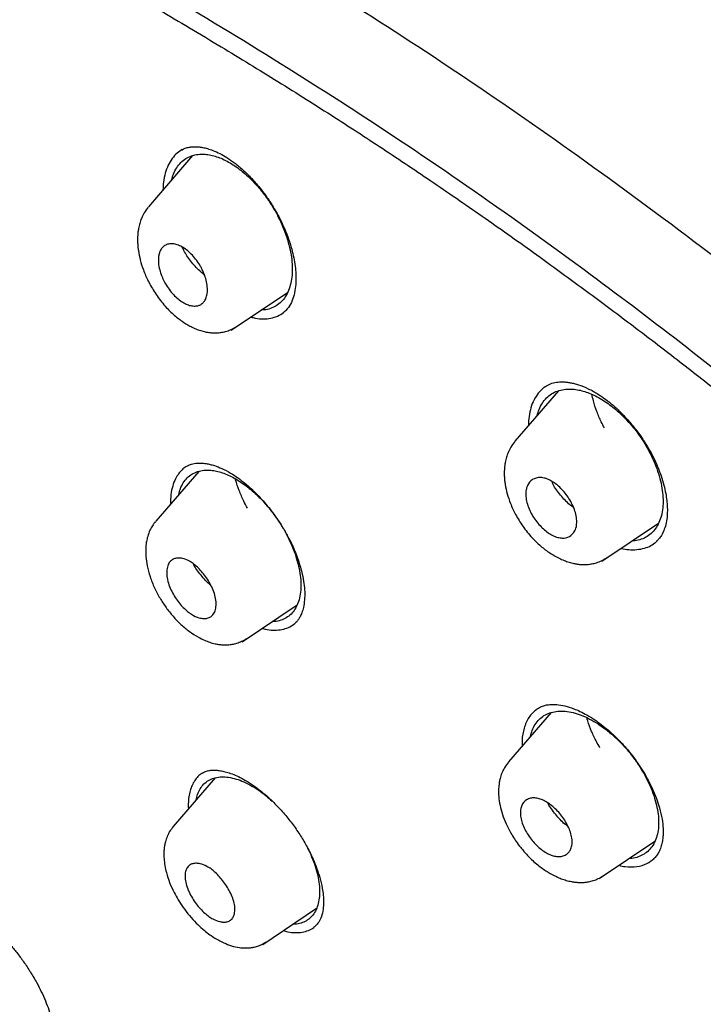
# Model space of a CAD drawing. Header units: millimetres. Extents: x 8 to 1894, y 12 to 2738.
# Tile 34 of 158: x 1395 to 1413, y 718 to 744. Entities that reach past the tile are written whole.
import ezdxf

# ---------------------------------------------------------------- set-up
doc = ezdxf.new("R2010")
doc.units = ezdxf.units.MM

msp = doc.modelspace()

# ---------------------------------------------------------------- linework, layer by layer
at = {"color": 7, "linetype": 'Continuous', "lineweight": 30}
for p, q in [((1399.466, 740.05), (1398.302, 738.699)), ((1400.485, 735.455), (1401.962, 736.447)), ((1409.096, 733.862), (1407.948, 732.531)), ((1399.628, 731.741), (1398.496, 730.428)), ((1410.236, 729.376), (1411.723, 730.376)), ((1411.662, 729.89), (1411.677, 729.903)), ((1400.767, 727.256), (1402.214, 728.228)), ((1402.158, 727.737), (1402.176, 727.753)), ((1408.897, 725.391), (1407.78, 724.096)), ((1400.06, 723.674), (1398.958, 722.395)), ((1399.353, 722.908), (1399.357, 722.859)), ((1410.166, 721.023), (1411.629, 722.006)), ((1401.311, 719.291), (1402.729, 720.244)), ((1402.694, 719.77), (1402.706, 719.781)), ((1395.299, 718.398), (1395.28, 718.416))]:
    msp.add_line(p, q, dxfattribs=at)
for points, knots in [([(1438.452, 730.139), (1438.211, 730.436), (1437.74, 731.016), (1437.027, 731.854), (1436.336, 732.643), (1435.667, 733.383), (1435.024, 734.075), (1434.41, 734.721), (1433.824, 735.323), (1433.265, 735.887), (1432.685, 736.461), (1432.091, 737.039), (1431.49, 737.613), (1430.938, 738.132), (1430.435, 738.598), (1429.981, 739.013), (1429.576, 739.378), (1429.234, 739.685), (1428.949, 739.938), (1428.718, 740.141), (1428.526, 740.31), (1428.373, 740.444), (1428.258, 740.544), (1428.181, 740.611), (1428.13, 740.655), (1428.084, 740.695), (1428.023, 740.748), (1427.892, 740.861), (1427.679, 741.045), (1427.386, 741.296), (1427.052, 741.579), (1426.682, 741.891), (1426.266, 742.239), (1425.798, 742.626), (1425.28, 743.049), (1424.711, 743.51), (1424.095, 744.002), (1423.45, 744.51), (1422.795, 745.02), (1422.145, 745.518), (1421.278, 746.175), (1420.202, 746.974), (1418.926, 747.897), (1417.685, 748.77), (1416.481, 749.596), (1415.314, 750.376), (1413.989, 751.24), (1412.504, 752.181), (1410.858, 753.191), (1409.241, 754.158), (1407.651, 755.089), (1406.084, 755.995), (1404.533, 756.888), (1403.223, 757.63), (1402.15, 758.228), (1401.298, 758.695), (1400.627, 759.058), (1400.137, 759.319), (1399.835, 759.478), (1399.529, 759.639), (1399.221, 759.799), (1398.91, 759.96), (1398.604, 760.117), (1398.32, 760.261), (1398.078, 760.383), (1397.886, 760.479), (1397.742, 760.55), (1397.639, 760.601), (1397.547, 760.647), (1397.434, 760.703), (1397.279, 760.779), (1397.078, 760.877), (1396.835, 760.995), (1396.562, 761.126), (1396.279, 761.261), (1395.999, 761.392), (1395.726, 761.519), (1395.459, 761.643), (1395.061, 761.824), (1394.545, 762.055), (1393.919, 762.328), (1393.326, 762.58), (1392.76, 762.814), (1392.219, 763.032), (1391.703, 763.234), (1391.198, 763.427), (1390.687, 763.617), (1390.146, 763.812), (1389.567, 764.014), (1389.1, 764.171), (1388.764, 764.28), (1388.581, 764.339), (1388.415, 764.391), (1388.267, 764.437), (1388.132, 764.479), (1387.997, 764.52), (1387.821, 764.573), (1387.587, 764.643), (1387.296, 764.727), (1386.985, 764.814), (1386.602, 764.918), (1386.174, 765.029), (1385.714, 765.141), (1385.305, 765.236), (1384.979, 765.306), (1384.728, 765.358), (1384.539, 765.396), (1384.355, 765.431), (1384.159, 765.467), (1383.934, 765.507), (1383.665, 765.552), (1383.354, 765.6), (1383.011, 765.648), (1382.665, 765.691), (1382.283, 765.732), (1381.878, 765.767), (1381.442, 765.793), (1381.009, 765.809), (1380.582, 765.812), (1380.15, 765.801), (1379.745, 765.779), (1379.423, 765.75), (1379.185, 765.723), (1379.006, 765.7), (1378.826, 765.673), (1378.66, 765.645), (1378.519, 765.62), (1378.389, 765.594), (1378.259, 765.567), (1378.116, 765.535), (1377.977, 765.501), (1377.859, 765.471), (1377.758, 765.443), (1377.652, 765.413), (1377.523, 765.374), (1377.372, 765.326), (1377.216, 765.273), (1377.068, 765.219), (1376.936, 765.168), (1376.819, 765.12), (1376.715, 765.076), (1376.628, 765.038), (1376.547, 765.001), (1376.461, 764.961), (1376.352, 764.908), (1376.22, 764.841), (1376.066, 764.76), (1375.957, 764.698), (1375.899, 764.664)], [0, 0, 0, 0, 0.012618, 0.02469, 0.036162, 0.047092, 0.057506, 0.067246, 0.076501, 0.085274, 0.09357, 0.103636, 0.112908, 0.121393, 0.1291, 0.136032, 0.142191, 0.147581, 0.151667, 0.155166, 0.15808, 0.160408, 0.162139, 0.163296, 0.163886, 0.16447, 0.165393, 0.166652, 0.170405, 0.175037, 0.179913, 0.185488, 0.191759, 0.198727, 0.206554, 0.215103, 0.224375, 0.234251, 0.2441, 0.253827, 0.263436, 0.283077, 0.302215, 0.320852, 0.33898, 0.356593, 0.373683, 0.399143, 0.42427, 0.449059, 0.473515, 0.497635, 0.521506, 0.545186, 0.558174, 0.57123, 0.584708, 0.589348, 0.594038, 0.598781, 0.603574, 0.608418, 0.613314, 0.617924, 0.621685, 0.624691, 0.62694, 0.628432, 0.629522, 0.63128, 0.633715, 0.636828, 0.640702, 0.645186, 0.649683, 0.65409, 0.658407, 0.662635, 0.666772, 0.677306, 0.68725, 0.696763, 0.705852, 0.714576, 0.72304, 0.730972, 0.739316, 0.748129, 0.757683, 0.768039, 0.771397, 0.774462, 0.777233, 0.779711, 0.781894, 0.784014, 0.786554, 0.790756, 0.795783, 0.801288, 0.806554, 0.815305, 0.823215, 0.830281, 0.836487, 0.840146, 0.84342, 0.846383, 0.849763, 0.853742, 0.858205, 0.863944, 0.870195, 0.876467, 0.882431, 0.890677, 0.89832, 0.906107, 0.914238, 0.921709, 0.929909, 0.93668, 0.939619, 0.943092, 0.946617, 0.949684, 0.952406, 0.954483, 0.956902, 0.959662, 0.962498, 0.964731, 0.966331, 0.968174, 0.970542, 0.973433, 0.976443, 0.979161, 0.981587, 0.983727, 0.985603, 0.987243, 0.988342, 0.989853, 0.991774, 0.994106, 0.996848, 1, 1, 1, 1]), ([(1449.656, 655.602), (1449.76, 656.288), (1449.967, 657.654), (1449.976, 659.934), (1449.835, 662.308), (1449.556, 664.767), (1449.136, 667.545), (1448.551, 670.657), (1447.793, 674.102), (1446.85, 678.01), (1445.729, 682.376), (1444.507, 687.175), (1443.22, 692.028), (1441.782, 696.992), (1440.387, 701.25), (1439.109, 704.752), (1438.033, 707.449), (1436.809, 710.223), (1435.393, 713.08), (1433.839, 715.852), (1432.152, 718.505), (1430.372, 720.994), (1428.409, 723.417), (1426.333, 725.725), (1424.204, 727.908), (1421.691, 730.314), (1418.793, 732.893), (1415.521, 735.591), (1412.258, 738.115), (1409.012, 740.481), (1405.792, 742.68), (1402.611, 744.709), (1399.475, 746.589), (1396.377, 748.377), (1393.291, 750.154), (1390.213, 751.859), (1387.16, 753.435), (1384.158, 754.832), (1381.231, 756.03), (1378.389, 757.03), (1375.649, 757.798), (1373.335, 758.231), (1371.435, 758.373), (1369.913, 758.299), (1368.539, 757.982), (1367.376, 757.363), (1366.478, 756.419), (1365.795, 755.133), (1365.344, 753.575), (1365.23, 752.322), (1365.175, 751.726)], [0, 0, 0, 0, 0.019898, 0.0396, 0.059164, 0.078621, 0.098012, 0.12334, 0.14858, 0.173729, 0.207869, 0.241962, 0.27621, 0.310623, 0.345208, 0.362607, 0.380133, 0.397809, 0.41567, 0.433753, 0.448994, 0.464409, 0.479834, 0.495068, 0.510119, 0.525027, 0.547187, 0.569186, 0.591085, 0.612946, 0.634793, 0.656563, 0.678191, 0.699624, 0.721056, 0.742684, 0.764455, 0.786298, 0.808164, 0.830061, 0.852059, 0.874219, 0.889128, 0.904179, 0.91941, 0.93484, 0.950247, 0.965498, 0.983576, 1, 1, 1, 1]), ([(1447.446, 655.562), (1447.532, 656.111), (1447.702, 657.207), (1447.751, 659.014), (1447.689, 660.902), (1447.521, 662.866), (1447.27, 664.884), (1446.891, 667.343), (1446.339, 670.266), (1445.587, 673.668), (1444.71, 677.281), (1443.725, 681.089), (1442.692, 685.068), (1441.629, 689.068), (1440.489, 693.121), (1439.223, 697.25), (1438.026, 700.769), (1436.96, 703.64), (1436.09, 705.827), (1435.132, 708.052), (1434.07, 710.316), (1432.883, 712.618), (1431.663, 714.756), (1430.435, 716.709), (1429.236, 718.464), (1427.941, 720.198), (1426.404, 722.081), (1424.618, 724.079), (1422.599, 726.166), (1420.398, 728.291), (1418.025, 730.44), (1415.49, 732.595), (1412.946, 734.641), (1410.401, 736.586), (1407.653, 738.589), (1404.71, 740.609), (1401.585, 742.611), (1398.489, 744.474), (1395.415, 746.251), (1392.352, 748.012), (1389.31, 749.691), (1386.308, 751.232), (1383.56, 752.501), (1381.069, 753.524), (1378.825, 754.342), (1376.646, 755.02), (1374.546, 755.538), (1372.658, 755.852), (1370.989, 755.961), (1369.543, 755.876), (1368.357, 755.592), (1367.425, 755.135), (1366.721, 754.554), (1366.152, 753.82), (1365.66, 752.859), (1365.282, 751.644), (1365.046, 750.164), (1364.955, 748.565), (1364.982, 746.877), (1365.106, 745.121), (1365.373, 742.711), (1365.858, 739.603), (1366.622, 735.764), (1367.518, 731.852), (1368.499, 727.899), (1369.512, 723.932), (1370.49, 720.172), (1371.477, 716.586), (1372.49, 713.168), (1373.61, 709.691), (1374.708, 706.585), (1375.745, 703.874), (1376.681, 701.576), (1377.705, 699.241), (1378.819, 696.869), (1379.662, 695.257), (1380.084, 694.45)], [0, 0, 0, 0, 0.011709, 0.0234, 0.035079, 0.046745, 0.058401, 0.070053, 0.08835, 0.106637, 0.124908, 0.145647, 0.166375, 0.187119, 0.207887, 0.228673, 0.249479, 0.259892, 0.270315, 0.28075, 0.291198, 0.301658, 0.31213, 0.319994, 0.327864, 0.335737, 0.343609, 0.354092, 0.364563, 0.37502, 0.38755, 0.400066, 0.41258, 0.425091, 0.437599, 0.45323, 0.468841, 0.484431, 0.499999, 0.515569, 0.531166, 0.546782, 0.562408, 0.574915, 0.587424, 0.599934, 0.612454, 0.624987, 0.635443, 0.645912, 0.656393, 0.664263, 0.672136, 0.680006, 0.687871, 0.698343, 0.708803, 0.71925, 0.729685, 0.740108, 0.750521, 0.771326, 0.792113, 0.81288, 0.833624, 0.854353, 0.875091, 0.892532, 0.909986, 0.927451, 0.944927, 0.955919, 0.966921, 0.977933, 0.988958, 1, 1, 1, 1]), ([(1395.484, 745.694), (1395.652, 745.597), (1395.974, 745.411), (1396.437, 745.143), (1396.858, 744.899), (1397.238, 744.678), (1397.575, 744.481), (1397.87, 744.309), (1398.126, 744.159), (1398.357, 744.023), (1398.774, 743.777), (1399.395, 743.409), (1400.438, 742.783), (1401.711, 742.005), (1403.156, 741.093), (1404.552, 740.183), (1405.899, 739.279), (1407.251, 738.346), (1408.538, 737.431), (1409.759, 736.541), (1410.913, 735.68), (1412.068, 734.798), (1413.227, 733.893), (1414.404, 732.953), (1415.339, 732.188), (1416.017, 731.622), (1416.417, 731.285), (1416.805, 730.956), (1417.198, 730.619), (1417.612, 730.261), (1418.042, 729.885), (1418.612, 729.381), (1419.309, 728.755), (1420.121, 728.009), (1420.942, 727.237), (1421.775, 726.437), (1422.625, 725.597), (1423.466, 724.741), (1424.297, 723.869), (1425.115, 722.981), (1425.919, 722.076), (1426.7, 721.163), (1427.453, 720.241), (1428.176, 719.317), (1428.875, 718.383), (1429.426, 717.612), (1429.847, 717.004), (1430.15, 716.557), (1430.454, 716.099), (1430.726, 715.68), (1430.955, 715.319), (1431.137, 715.029), (1431.296, 714.773), (1431.45, 714.52), (1431.616, 714.245), (1431.805, 713.928), (1432.012, 713.574), (1432.227, 713.201), (1432.439, 712.827), (1432.642, 712.463), (1432.888, 712.015), (1433.173, 711.484), (1433.495, 710.866), (1433.887, 710.094), (1434.34, 709.166), (1434.845, 708.086), (1435.379, 706.893), (1435.934, 705.591), (1436.502, 704.183), (1437.036, 702.79), (1437.616, 701.202), (1438.234, 699.422), (1438.881, 697.458), (1439.489, 695.515), (1440.064, 693.589), (1440.609, 691.681), (1441.131, 689.786), (1441.62, 687.955), (1442.083, 686.183), (1442.525, 684.469), (1442.964, 682.757), (1443.404, 681.047), (1443.842, 679.336), (1444.275, 677.615), (1444.666, 676.024), (1445.044, 674.434), (1445.397, 672.886), (1445.748, 671.259), (1446.064, 669.688), (1446.348, 668.146), (1446.599, 666.626), (1446.782, 665.338), (1446.913, 664.271), (1447.004, 663.417), (1447.079, 662.576), (1447.135, 661.748), (1447.172, 660.93), (1447.184, 660.303), (1447.185, 659.855), (1447.182, 659.583), (1447.177, 659.311), (1447.168, 659.038), (1447.156, 658.766), (1447.14, 658.499), (1447.121, 658.246), (1447.104, 658.044), (1447.089, 657.892), (1447.078, 657.783), (1447.066, 657.674), (1447.051, 657.552), (1447.032, 657.404), (1447.008, 657.23), (1446.978, 657.033), (1446.941, 656.813), (1446.895, 656.57), (1446.839, 656.303), (1446.794, 656.121), (1446.77, 656.025)], [0, 0, 0, 0, 0.005154, 0.009884, 0.014188, 0.018068, 0.021524, 0.024504, 0.027077, 0.029334, 0.031588, 0.039811, 0.048252, 0.063358, 0.078464, 0.091951, 0.105439, 0.118927, 0.132415, 0.14386, 0.155305, 0.166749, 0.178191, 0.189738, 0.201737, 0.205994, 0.20995, 0.213671, 0.217566, 0.221703, 0.226037, 0.230466, 0.2388, 0.247039, 0.255014, 0.263756, 0.272498, 0.281237, 0.289975, 0.298713, 0.307464, 0.316237, 0.32481, 0.333365, 0.341914, 0.350496, 0.354416, 0.358464, 0.362644, 0.366854, 0.369823, 0.372441, 0.374709, 0.376792, 0.379291, 0.38217, 0.385428, 0.388911, 0.392313, 0.395628, 0.398857, 0.404568, 0.410206, 0.415845, 0.425918, 0.435995, 0.446078, 0.459579, 0.47308, 0.48658, 0.50007, 0.519674, 0.539285, 0.558898, 0.57851, 0.598123, 0.617736, 0.637348, 0.655326, 0.673305, 0.691284, 0.709263, 0.72724, 0.745383, 0.763841, 0.777968, 0.796396, 0.813876, 0.831037, 0.848197, 0.865355, 0.882512, 0.892578, 0.902642, 0.912706, 0.922768, 0.932828, 0.943038, 0.946501, 0.950013, 0.953564, 0.957143, 0.960751, 0.964386, 0.967903, 0.971034, 0.972689, 0.974209, 0.975607, 0.977268, 0.979374, 0.981924, 0.984738, 0.98795, 0.991563, 0.995578, 1, 1, 1, 1]), ([(1399.195, 740.207), (1399.149, 740.179), (1399.049, 740.118), (1398.926, 739.978), (1398.819, 739.801), (1398.742, 739.593), (1398.694, 739.375), (1398.689, 739.216), (1398.686, 739.145)], [0, 0, 0, 0, 0.147939, 0.324243, 0.501233, 0.678369, 0.855095, 1, 1, 1, 1]), ([(1399.163, 740.191), (1399.199, 740.211), (1399.266, 740.247), (1399.37, 740.273), (1399.464, 740.284), (1399.543, 740.286), (1399.61, 740.282), (1399.669, 740.275), (1399.729, 740.266), (1399.793, 740.253), (1399.86, 740.235), (1399.929, 740.213), (1400.036, 740.175), (1400.182, 740.11), (1400.372, 740.002), (1400.574, 739.861), (1400.794, 739.678), (1401.031, 739.444), (1401.247, 739.194), (1401.435, 738.941), (1401.593, 738.701), (1401.74, 738.441), (1401.872, 738.166), (1401.987, 737.878), (1402.072, 737.608), (1402.131, 737.361), (1402.168, 737.14), (1402.188, 736.922), (1402.186, 736.785), (1402.184, 736.717)], [0, 0, 0, 0, 0.044341, 0.081804, 0.112355, 0.138339, 0.155744, 0.171286, 0.187329, 0.203877, 0.220927, 0.238153, 0.255049, 0.298428, 0.339599, 0.383798, 0.433325, 0.488213, 0.548388, 0.591337, 0.636128, 0.682645, 0.731002, 0.781265, 0.833399, 0.873682, 0.914911, 0.957029, 1, 1, 1, 1]), ([(1398.914, 739.409), (1398.929, 739.462), (1398.962, 739.58), (1399.043, 739.734), (1399.152, 739.871), (1399.284, 739.977), (1399.436, 740.05), (1399.607, 740.089), (1399.779, 740.091), (1399.944, 740.067), (1400.097, 740.026), (1400.254, 739.965), (1400.413, 739.884), (1400.573, 739.786), (1400.732, 739.67), (1400.888, 739.538), (1401.058, 739.374), (1401.237, 739.176), (1401.418, 738.941), (1401.581, 738.693), (1401.725, 738.435), (1401.847, 738.169), (1401.946, 737.9), (1402.021, 737.635), (1402.072, 737.377), (1402.082, 737.215), (1402.088, 737.134)], [0, 0, 0, 0, 0.037562, 0.08385, 0.129419, 0.175019, 0.221169, 0.266729, 0.312534, 0.347298, 0.381558, 0.415699, 0.450108, 0.484418, 0.518525, 0.552812, 0.587652, 0.633776, 0.679329, 0.725121, 0.77042, 0.81598, 0.862558, 0.908476, 0.954043, 1, 1, 1, 1]), ([(1398.3, 738.694), (1398.262, 738.645), (1398.193, 738.556), (1398.12, 738.409), (1398.072, 738.269), (1398.043, 738.146), (1398.028, 738.037), (1398.02, 737.943), (1398.017, 737.848), (1398.019, 737.751), (1398.026, 737.652), (1398.044, 737.504), (1398.085, 737.3), (1398.169, 737.031), (1398.298, 736.738), (1398.445, 736.483), (1398.589, 736.277), (1398.708, 736.127), (1398.832, 735.992), (1398.989, 735.841), (1399.175, 735.694), (1399.365, 735.578), (1399.519, 735.503), (1399.648, 735.453), (1399.763, 735.42), (1399.876, 735.397), (1399.991, 735.384), (1400.116, 735.384), (1400.245, 735.399), (1400.371, 735.429), (1400.503, 735.479), (1400.584, 735.529), (1400.627, 735.555)], [0, 0, 0, 0, 0.042519, 0.078654, 0.108407, 0.137378, 0.157523, 0.176769, 0.196352, 0.216283, 0.236488, 0.256939, 0.305637, 0.357599, 0.415687, 0.480127, 0.514736, 0.550151, 0.5836, 0.614927, 0.671557, 0.720036, 0.749141, 0.777716, 0.806183, 0.824861, 0.848976, 0.878583, 0.904416, 0.933323, 0.965227, 1, 1, 1, 1]), ([(1399.856, 736.55), (1399.856, 736.52), (1399.856, 736.46), (1399.842, 736.361), (1399.808, 736.264), (1399.752, 736.184), (1399.7, 736.141), (1399.657, 736.118), (1399.623, 736.105), (1399.565, 736.091), (1399.478, 736.087), (1399.359, 736.114), (1399.236, 736.168), (1399.112, 736.251), (1398.989, 736.36), (1398.872, 736.494), (1398.789, 736.613), (1398.735, 736.707), (1398.701, 736.772), (1398.669, 736.843), (1398.626, 736.95), (1398.583, 737.097), (1398.564, 737.238), (1398.565, 737.338), (1398.571, 737.395), (1398.58, 737.446), (1398.592, 737.487), (1398.607, 737.528), (1398.625, 737.566), (1398.648, 737.604), (1398.674, 737.636), (1398.703, 737.663), (1398.738, 737.688), (1398.781, 737.71), (1398.85, 737.73), (1398.943, 737.734), (1399.062, 737.708), (1399.185, 737.653), (1399.309, 737.57), (1399.432, 737.46), (1399.55, 737.327), (1399.638, 737.199), (1399.701, 737.088), (1399.745, 736.996), (1399.794, 736.874), (1399.841, 736.72), (1399.851, 736.609), (1399.856, 736.55)], [0, 0, 0, 0, 0.020531, 0.039698, 0.073632, 0.102277, 0.125296, 0.136496, 0.147597, 0.158514, 0.190266, 0.220873, 0.250281, 0.280192, 0.311038, 0.342603, 0.375203, 0.386851, 0.399657, 0.413686, 0.428771, 0.462273, 0.50019, 0.515957, 0.529615, 0.541071, 0.554267, 0.56273, 0.576157, 0.589079, 0.601527, 0.613578, 0.625263, 0.641845, 0.658048, 0.689834, 0.720454, 0.750228, 0.78009, 0.810929, 0.842643, 0.875125, 0.891632, 0.909863, 0.929731, 0.962968, 1, 1, 1, 1]), ([(1399.776, 736.916), (1399.747, 736.939), (1399.675, 736.995), (1399.562, 737.105), (1399.444, 737.237), (1399.34, 737.377), (1399.253, 737.515), (1399.213, 737.601), (1399.193, 737.643)], [0, 0, 0, 0, 0.120673, 0.299924, 0.47801, 0.657217, 0.835386, 1, 1, 1, 1]), ([(1402.088, 737.134), (1402.088, 737.056), (1402.088, 736.9), (1402.054, 736.689), (1401.995, 736.499), (1401.91, 736.333), (1401.802, 736.197), (1401.671, 736.092), (1401.518, 736.022), (1401.387, 735.988), (1401.302, 735.988), (1401.28, 735.989)], [0, 0, 0, 0, 0.119466, 0.238863, 0.360205, 0.481093, 0.600133, 0.719348, 0.83865, 0.957679, 1, 1, 1, 1]), ([(1402.184, 736.717), (1402.178, 736.642), (1402.164, 736.485), (1402.107, 736.278), (1402.02, 736.084), (1401.93, 735.988), (1401.883, 735.938)], [0, 0, 0, 0, 0.217269, 0.45668, 0.71762, 1, 1, 1, 1]), ([(1401.001, 735.801), (1401.039, 735.791), (1401.152, 735.763), (1401.329, 735.749), (1401.527, 735.766), (1401.703, 735.824), (1401.827, 735.888), (1401.883, 735.943), (1401.895, 735.955)], [0, 0, 0, 0, 0.1082448, 0.3182063, 0.5257574, 0.7343123, 0.9417504, 1, 1, 1, 1]), ([(1408.778, 733.987), (1408.752, 733.971), (1408.684, 733.929), (1408.58, 733.825), (1408.47, 733.673), (1408.378, 733.477), (1408.344, 733.322), (1408.327, 733.245)], [0, 0, 0, 0, 0.1094674, 0.2871611, 0.5244719, 0.76212, 1, 1, 1, 1]), ([(1408.534, 733.211), (1408.549, 733.265), (1408.583, 733.385), (1408.665, 733.54), (1408.774, 733.678), (1408.908, 733.785), (1409.063, 733.861), (1409.238, 733.903), (1409.415, 733.91), (1409.584, 733.892), (1409.742, 733.857), (1409.903, 733.802), (1410.068, 733.728), (1410.233, 733.637), (1410.398, 733.528), (1410.561, 733.402), (1410.721, 733.261), (1410.876, 733.107), (1411.024, 732.943), (1411.162, 732.769), (1411.304, 732.568), (1411.444, 732.337), (1411.576, 732.077), (1411.683, 731.814), (1411.765, 731.553), (1411.822, 731.299), (1411.836, 731.139), (1411.843, 731.06)], [0, 0, 0, 0, 0.038774, 0.084939, 0.130472, 0.176099, 0.22166, 0.267682, 0.313385, 0.348434, 0.38276, 0.416751, 0.450802, 0.485167, 0.519263, 0.553475, 0.588173, 0.622883, 0.657117, 0.691216, 0.725517, 0.770662, 0.816154, 0.862767, 0.908341, 0.954359, 1, 1, 1, 1]), ([(1408.75, 733.973), (1408.793, 733.998), (1408.874, 734.048), (1409.028, 734.089), (1409.181, 734.099), (1409.304, 734.09), (1409.404, 734.075), (1409.508, 734.053), (1409.664, 734.008), (1409.878, 733.922), (1410.119, 733.788), (1410.338, 733.637), (1410.536, 733.478), (1410.742, 733.287), (1410.953, 733.062), (1411.162, 732.803), (1411.346, 732.54), (1411.499, 732.285), (1411.618, 732.055), (1411.715, 731.834), (1411.8, 731.608), (1411.867, 731.383), (1411.916, 731.164), (1411.943, 730.981), (1411.957, 730.816), (1411.959, 730.653), (1411.947, 730.472), (1411.92, 730.358), (1411.905, 730.298)], [0, 0, 0, 0, 0.051829, 0.099181, 0.140908, 0.166863, 0.188874, 0.211763, 0.236441, 0.288652, 0.341964, 0.378374, 0.41732, 0.459072, 0.503629, 0.550976, 0.601069, 0.640279, 0.678225, 0.713986, 0.747509, 0.788723, 0.825978, 0.859275, 0.885425, 0.917641, 0.955851, 1, 1, 1, 1]), ([(1410.301, 732.883), (1410.273, 732.935), (1410.196, 733.079), (1410.099, 733.321), (1410.017, 733.565), (1409.986, 733.712), (1409.974, 733.768)], [0, 0, 0, 0, 0.17898, 0.490633, 0.807558, 1, 1, 1, 1]), ([(1408.327, 733.245), (1408.315, 733.169), (1408.299, 733.073), (1408.302, 732.965), (1408.303, 732.943)], [0, 0, 0, 0, 0.792268, 1, 1, 1, 1]), ([(1407.946, 732.525), (1407.909, 732.479), (1407.841, 732.392), (1407.77, 732.248), (1407.721, 732.112), (1407.693, 731.99), (1407.677, 731.883), (1407.668, 731.789), (1407.666, 731.694), (1407.668, 731.597), (1407.676, 731.498), (1407.696, 731.35), (1407.739, 731.148), (1407.829, 730.882), (1407.965, 730.593), (1408.12, 730.343), (1408.27, 730.141), (1408.396, 729.994), (1408.526, 729.862), (1408.69, 729.716), (1408.884, 729.574), (1409.081, 729.463), (1409.24, 729.393), (1409.37, 729.347), (1409.485, 729.318), (1409.597, 729.298), (1409.713, 729.286), (1409.84, 729.288), (1409.971, 729.304), (1410.1, 729.336), (1410.234, 729.387), (1410.317, 729.438), (1410.361, 729.465)], [0, 0, 0, 0, 0.04108, 0.076206, 0.105342, 0.134037, 0.154264, 0.17357, 0.19322, 0.213222, 0.233506, 0.254038, 0.302933, 0.355025, 0.41326, 0.47785, 0.512524, 0.548117, 0.581809, 0.613339, 0.670261, 0.718954, 0.747985, 0.776258, 0.80412, 0.822443, 0.846481, 0.876286, 0.902439, 0.931824, 0.964379, 1, 1, 1, 1]), ([(1399.291, 731.865), (1399.255, 731.838), (1399.183, 731.784), (1399.093, 731.676), (1399.007, 731.536), (1398.937, 731.356), (1398.89, 731.134), (1398.886, 730.966), (1398.884, 730.882)], [0, 0, 0, 0, 0.137364, 0.280992, 0.425049, 0.617251, 0.809058, 1, 1, 1, 1]), ([(1399.29, 731.865), (1399.327, 731.886), (1399.398, 731.927), (1399.537, 731.958), (1399.683, 731.963), (1399.81, 731.949), (1399.926, 731.925), (1400.062, 731.886), (1400.242, 731.816), (1400.447, 731.71), (1400.653, 731.575), (1400.851, 731.423), (1401.092, 731.21), (1401.363, 730.925), (1401.613, 730.609), (1401.81, 730.317), (1401.96, 730.06), (1402.111, 729.756), (1402.251, 729.408), (1402.347, 729.07), (1402.398, 728.789), (1402.42, 728.562), (1402.415, 728.426), (1402.412, 728.358)], [0, 0, 0, 0, 0.0543093, 0.1033113, 0.1459053, 0.1799982, 0.2078341, 0.2354879, 0.2790862, 0.3303409, 0.3690185, 0.411392, 0.4568972, 0.5256045, 0.5940399, 0.6394193, 0.6845519, 0.7295528, 0.7969428, 0.8646145, 0.9098121, 0.9549542, 1, 1, 1, 1]), ([(1399.101, 731.13), (1399.114, 731.182), (1399.143, 731.296), (1399.218, 731.443), (1399.32, 731.574), (1399.446, 731.674), (1399.594, 731.741), (1399.762, 731.774), (1399.931, 731.774), (1400.094, 731.749), (1400.246, 731.707), (1400.402, 731.647), (1400.56, 731.568), (1400.72, 731.471), (1400.88, 731.358), (1401.038, 731.228), (1401.211, 731.068), (1401.383, 730.889), (1401.494, 730.749), (1401.543, 730.687)], [0, 0, 0, 0, 0.056021, 0.125011, 0.192961, 0.261016, 0.32907, 0.397731, 0.465949, 0.518083, 0.569285, 0.620092, 0.671053, 0.72216, 0.77301, 0.824144, 0.876093, 0.944909, 1, 1, 1, 1]), ([(1400.91, 730.773), (1400.876, 730.835), (1400.794, 730.988), (1400.691, 731.237), (1400.618, 731.434), (1400.593, 731.536), (1400.591, 731.546)], [0, 0, 0, 0, 0.24139, 0.59617, 0.957372, 1, 1, 1, 1]), ([(1409.576, 730.444), (1409.573, 730.374), (1409.568, 730.246), (1409.485, 730.096), (1409.383, 730.02), (1409.273, 729.988), (1409.187, 729.981), (1409.074, 729.998), (1408.906, 730.062), (1408.69, 730.214), (1408.497, 730.432), (1408.373, 730.634), (1408.299, 730.796), (1408.249, 730.961), (1408.229, 731.117), (1408.238, 731.255), (1408.283, 731.406), (1408.399, 731.542), (1408.576, 731.589), (1408.74, 731.563), (1408.9, 731.5), (1409.105, 731.356), (1409.293, 731.147), (1409.42, 730.947), (1409.499, 730.781), (1409.557, 730.608), (1409.569, 730.499), (1409.576, 730.444)], [0, 0, 0, 0, 0.049059, 0.089776, 0.146866, 0.163313, 0.188007, 0.21912, 0.24971, 0.308435, 0.369503, 0.401036, 0.433446, 0.466606, 0.500407, 0.531782, 0.562869, 0.624964, 0.690182, 0.720499, 0.749474, 0.804612, 0.864455, 0.896401, 0.929557, 0.96417, 1, 1, 1, 1]), ([(1409.491, 730.79), (1409.457, 730.813), (1409.337, 730.895), (1409.145, 731.114), (1408.978, 731.333), (1408.934, 731.444), (1408.925, 731.467)], [0, 0, 0, 0, 0.1477211, 0.5225545, 0.8991826, 1, 1, 1, 1]), ([(1411.843, 731.06), (1411.845, 730.983), (1411.848, 730.829), (1411.816, 730.62), (1411.758, 730.431), (1411.674, 730.265), (1411.564, 730.129), (1411.431, 730.022), (1411.275, 729.948), (1411.139, 729.91), (1411.05, 729.908), (1411.026, 729.907)], [0, 0, 0, 0, 0.11894, 0.237922, 0.359024, 0.479466, 0.598132, 0.71698, 0.836061, 0.954753, 1, 1, 1, 1]), ([(1401.587, 730.631), (1401.642, 730.555), (1401.754, 730.4), (1401.902, 730.152), (1402.033, 729.893), (1402.141, 729.632), (1402.225, 729.373), (1402.285, 729.122), (1402.301, 728.964), (1402.31, 728.886)], [0, 0, 0, 0, 0.136144, 0.278772, 0.421945, 0.568113, 0.711702, 0.856472, 1, 1, 1, 1]), ([(1398.494, 730.423), (1398.465, 730.385), (1398.408, 730.314), (1398.337, 730.182), (1398.285, 730.043), (1398.253, 729.907), (1398.239, 729.801), (1398.229, 729.669), (1398.232, 729.49), (1398.267, 729.243), (1398.341, 728.966), (1398.456, 728.677), (1398.602, 728.403), (1398.767, 728.153), (1398.951, 727.921), (1399.156, 727.708), (1399.381, 727.523), (1399.589, 727.389), (1399.77, 727.299), (1399.917, 727.241), (1400.04, 727.207), (1400.154, 727.185), (1400.267, 727.173), (1400.389, 727.173), (1400.514, 727.188), (1400.636, 727.218), (1400.763, 727.266), (1400.842, 727.313), (1400.883, 727.338)], [0, 0, 0, 0, 0.034061, 0.0643, 0.102462, 0.132034, 0.153174, 0.169868, 0.21558, 0.265771, 0.323398, 0.383453, 0.439435, 0.491865, 0.544744, 0.598909, 0.653892, 0.709538, 0.74572, 0.778859, 0.809225, 0.827988, 0.851933, 0.881127, 0.906494, 0.934814, 0.966021, 1, 1, 1, 1]), ([(1411.905, 730.298), (1411.887, 730.245), (1411.854, 730.145), (1411.788, 730.031), (1411.723, 729.946), (1411.68, 729.906), (1411.66, 729.888)], [0, 0, 0, 0, 0.3002, 0.5667, 0.799763, 1, 1, 1, 1]), ([(1410.738, 729.714), (1410.809, 729.701), (1410.954, 729.674), (1411.16, 729.678), (1411.354, 729.713), (1411.526, 729.778), (1411.619, 729.848), (1411.663, 729.881)], [0, 0, 0, 0, 0.193453, 0.40089, 0.609216, 0.812307, 1, 1, 1, 1]), ([(1400.083, 728.306), (1400.083, 728.248), (1400.085, 728.137), (1400.04, 728.012), (1399.971, 727.926), (1399.881, 727.879), (1399.782, 727.864), (1399.653, 727.876), (1399.517, 727.926), (1399.382, 728.013), (1399.274, 728.102), (1399.164, 728.214), (1399.056, 728.349), (1398.956, 728.503), (1398.872, 728.672), (1398.81, 728.85), (1398.784, 728.998), (1398.783, 729.11), (1398.795, 729.213), (1398.83, 729.316), (1398.901, 729.402), (1398.991, 729.448), (1399.091, 729.462), (1399.219, 729.448), (1399.353, 729.399), (1399.486, 729.313), (1399.634, 729.188), (1399.78, 729.018), (1399.908, 728.821), (1399.993, 728.653), (1400.059, 728.475), (1400.075, 728.363), (1400.083, 728.306)], [0, 0, 0, 0, 0.0406571, 0.078428, 0.1136734, 0.1462625, 0.176226, 0.2037098, 0.250633, 0.2756903, 0.302481, 0.3310845, 0.3615141, 0.393594, 0.427681, 0.4635157, 0.5011424, 0.5220963, 0.5423116, 0.5805907, 0.6159426, 0.6486597, 0.6784798, 0.7056312, 0.7514711, 0.7763884, 0.8031836, 0.8615041, 0.8933972, 0.9271712, 0.9627577, 1, 1, 1, 1]), ([(1399.942, 728.746), (1399.938, 728.749), (1399.849, 728.813), (1399.687, 729.008), (1399.528, 729.207), (1399.489, 729.302), (1399.487, 729.309)], [0, 0, 0, 0, 0.020503, 0.490186, 0.962092, 1, 1, 1, 1]), ([(1402.31, 728.886), (1402.313, 728.81), (1402.319, 728.659), (1402.293, 728.454), (1402.241, 728.27), (1402.163, 728.111), (1402.061, 727.981), (1401.935, 727.882), (1401.787, 727.816), (1401.66, 727.785), (1401.579, 727.787), (1401.558, 727.788)], [0, 0, 0, 0, 0.119864, 0.239609, 0.361268, 0.482361, 0.601738, 0.721437, 0.840968, 0.96033, 1, 1, 1, 1]), ([(1402.412, 728.358), (1402.404, 728.289), (1402.389, 728.166), (1402.345, 728.022), (1402.299, 727.918), (1402.249, 727.836), (1402.204, 727.78), (1402.174, 727.752), (1402.158, 727.737)], [0, 0, 0, 0, 0.245949, 0.445942, 0.601723, 0.72473, 0.856011, 1, 1, 1, 1]), ([(1401.292, 727.609), (1401.301, 727.606), (1401.383, 727.579), (1401.53, 727.561), (1401.729, 727.559), (1401.908, 727.596), (1402.063, 727.661), (1402.146, 727.73), (1402.185, 727.763)], [0, 0, 0, 0, 0.0239011, 0.2247044, 0.4239469, 0.6248104, 0.8236716, 1, 1, 1, 1]), ([(1408.508, 725.473), (1408.546, 725.498), (1408.614, 725.543), (1408.723, 725.58), (1408.818, 725.6), (1408.9, 725.607), (1408.973, 725.608), (1409.088, 725.602), (1409.259, 725.573), (1409.468, 725.507), (1409.663, 725.424), (1409.848, 725.328), (1410.035, 725.213), (1410.221, 725.081), (1410.401, 724.936), (1410.589, 724.765), (1410.779, 724.569), (1410.96, 724.358), (1411.127, 724.14), (1411.273, 723.924), (1411.414, 723.692), (1411.541, 723.447), (1411.65, 723.197), (1411.742, 722.932), (1411.81, 722.661), (1411.839, 722.448), (1411.846, 722.304), (1411.847, 722.208), (1411.841, 722.097), (1411.823, 721.973), (1411.791, 721.842), (1411.754, 721.762), (1411.735, 721.72)], [0, 0, 0, 0, 0.042634, 0.077768, 0.105392, 0.125531, 0.142642, 0.159192, 0.20582, 0.251369, 0.281716, 0.31487, 0.351959, 0.38239, 0.415099, 0.450093, 0.487209, 0.525161, 0.561603, 0.596483, 0.629794, 0.671753, 0.710947, 0.747349, 0.797939, 0.844833, 0.859936, 0.878613, 0.901993, 0.930029, 0.962692, 1, 1, 1, 1]), ([(1408.511, 725.473), (1408.44, 725.41), (1408.297, 725.282), (1408.224, 725.081), (1408.187, 724.98)], [0, 0, 0, 0, 0.494443, 1, 1, 1, 1]), ([(1408.357, 724.765), (1408.37, 724.818), (1408.399, 724.933), (1408.475, 725.083), (1408.579, 725.215), (1408.708, 725.318), (1408.859, 725.389), (1409.031, 725.428), (1409.221, 725.434), (1409.425, 725.407), (1409.638, 725.348), (1409.858, 725.255), (1410.08, 725.133), (1410.303, 724.98), (1410.523, 724.801), (1410.734, 724.6), (1410.932, 724.381), (1411.113, 724.148), (1411.275, 723.903), (1411.416, 723.651), (1411.533, 723.396), (1411.625, 723.142), (1411.691, 722.895), (1411.711, 722.74), (1411.721, 722.662)], [0, 0, 0, 0, 0.03873, 0.084874, 0.130401, 0.176059, 0.221624, 0.26765, 0.313352, 0.359814, 0.405325, 0.450736, 0.496425, 0.541928, 0.588088, 0.634283, 0.679796, 0.725434, 0.770753, 0.816255, 0.862732, 0.90837, 0.954384, 1, 1, 1, 1]), ([(1410.183, 724.467), (1410.152, 724.521), (1410.069, 724.663), (1409.962, 724.9), (1409.878, 725.111), (1409.848, 725.229), (1409.84, 725.258)], [0, 0, 0, 0, 0.203955, 0.543122, 0.888302, 1, 1, 1, 1]), ([(1408.187, 724.98), (1408.162, 724.879), (1408.126, 724.737), (1408.138, 724.565), (1408.141, 724.515)], [0, 0, 0, 0, 0.710216, 1, 1, 1, 1]), ([(1407.778, 724.09), (1407.741, 724.042), (1407.671, 723.953), (1407.601, 723.804), (1407.558, 723.67), (1407.535, 723.559), (1407.523, 723.47), (1407.514, 723.347), (1407.518, 723.176), (1407.551, 722.949), (1407.615, 722.708), (1407.716, 722.45), (1407.863, 722.171), (1408.025, 721.93), (1408.182, 721.737), (1408.312, 721.595), (1408.445, 721.468), (1408.613, 721.327), (1408.81, 721.191), (1409.008, 721.085), (1409.167, 721.018), (1409.299, 720.974), (1409.415, 720.946), (1409.527, 720.928), (1409.641, 720.919), (1409.764, 720.921), (1409.89, 720.938), (1410.014, 720.97), (1410.143, 721.019), (1410.223, 721.068), (1410.265, 721.093)], [0, 0, 0, 0, 0.042895, 0.079507, 0.109775, 0.133702, 0.15137, 0.166192, 0.211828, 0.259111, 0.307798, 0.359561, 0.417401, 0.481561, 0.516011, 0.551489, 0.585163, 0.616661, 0.673483, 0.722092, 0.751152, 0.779817, 0.8084, 0.826767, 0.850529, 0.879747, 0.905258, 0.933842, 0.965451, 1, 1, 1, 1]), ([(1399.729, 723.802), (1399.705, 723.787), (1399.642, 723.748), (1399.561, 723.66), (1399.482, 723.545), (1399.421, 723.41), (1399.379, 723.258), (1399.353, 723.092), (1399.353, 722.969), (1399.353, 722.908)], [0, 0, 0, 0, 0.096212, 0.246558, 0.397277, 0.548171, 0.699023, 0.849659, 1, 1, 1, 1]), ([(1399.693, 723.782), (1399.719, 723.799), (1399.767, 723.831), (1399.882, 723.867), (1400.002, 723.879), (1400.111, 723.875), (1400.227, 723.859), (1400.358, 723.829), (1400.508, 723.78), (1400.677, 723.707), (1400.865, 723.608), (1401.066, 723.48), (1401.267, 723.327), (1401.492, 723.134), (1401.73, 722.898), (1401.974, 722.618), (1402.189, 722.332), (1402.347, 722.089), (1402.463, 721.889), (1402.552, 721.719), (1402.645, 721.521), (1402.737, 721.291), (1402.82, 721.035), (1402.877, 720.795), (1402.907, 720.579), (1402.918, 720.39), (1402.907, 720.275), (1402.901, 720.215)], [0, 0, 0, 0, 0.04582, 0.087393, 0.123618, 0.153759, 0.183417, 0.215027, 0.248939, 0.285447, 0.324573, 0.366213, 0.407512, 0.447291, 0.50406, 0.55753, 0.609157, 0.65919, 0.683701, 0.711775, 0.745687, 0.78541, 0.830867, 0.881912, 0.91896, 0.958337, 1, 1, 1, 1]), ([(1399.56, 723.094), (1399.57, 723.142), (1399.594, 723.251), (1399.663, 723.392), (1399.758, 723.517), (1399.878, 723.611), (1400.022, 723.673), (1400.185, 723.703), (1400.366, 723.699), (1400.559, 723.663), (1400.764, 723.594), (1400.975, 723.493), (1401.189, 723.361), (1401.385, 723.218), (1401.505, 723.109), (1401.557, 723.063)], [0, 0, 0, 0, 0.06458, 0.14422, 0.224393, 0.303818, 0.383256, 0.463401, 0.543029, 0.623825, 0.703121, 0.782366, 0.861837, 0.94112, 1, 1, 1, 1]), ([(1409.45, 722.044), (1409.451, 722.026), (1409.454, 721.987), (1409.45, 721.903), (1409.427, 721.81), (1409.38, 721.73), (1409.333, 721.683), (1409.289, 721.65), (1409.242, 721.627), (1409.189, 721.611), (1409.133, 721.603), (1409.057, 721.602), (1408.96, 721.619), (1408.836, 721.666), (1408.708, 721.74), (1408.579, 721.84), (1408.455, 721.96), (1408.342, 722.096), (1408.245, 722.245), (1408.167, 722.4), (1408.114, 722.557), (1408.088, 722.706), (1408.092, 722.838), (1408.132, 722.983), (1408.221, 723.088), (1408.349, 723.141), (1408.463, 723.15), (1408.582, 723.13), (1408.744, 723.068), (1408.956, 722.924), (1409.153, 722.715), (1409.285, 722.519), (1409.366, 722.36), (1409.427, 722.198), (1409.442, 722.096), (1409.45, 722.044)], [0, 0, 0, 0, 0.012315, 0.026927, 0.062629, 0.090379, 0.111193, 0.125034, 0.142615, 0.159648, 0.176045, 0.191953, 0.221973, 0.249839, 0.280009, 0.310575, 0.341302, 0.372496, 0.403873, 0.435783, 0.468137, 0.500791, 0.532058, 0.563081, 0.625163, 0.659208, 0.691378, 0.721463, 0.749796, 0.807181, 0.867752, 0.899507, 0.932026, 0.965607, 1, 1, 1, 1]), ([(1409.342, 722.4), (1409.315, 722.419), (1409.201, 722.497), (1409.018, 722.71), (1408.861, 722.907), (1408.823, 722.998), (1408.822, 723)], [0, 0, 0, 0, 0.135761, 0.560887, 0.988032, 1, 1, 1, 1]), ([(1411.721, 722.662), (1411.725, 722.588), (1411.734, 722.439), (1411.71, 722.236), (1411.659, 722.053), (1411.581, 721.893), (1411.476, 721.762), (1411.348, 721.66), (1411.196, 721.59), (1411.063, 721.554), (1410.977, 721.553), (1410.954, 721.553)], [0, 0, 0, 0, 0.119375, 0.238724, 0.360111, 0.480724, 0.599725, 0.719121, 0.838432, 0.957445, 1, 1, 1, 1]), ([(1398.956, 722.39), (1398.924, 722.348), (1398.863, 722.27), (1398.796, 722.135), (1398.752, 722.007), (1398.729, 721.896), (1398.718, 721.814), (1398.713, 721.753), (1398.709, 721.668), (1398.712, 721.54), (1398.733, 721.367), (1398.779, 721.155), (1398.856, 720.918), (1398.964, 720.679), (1399.086, 720.46), (1399.222, 720.253), (1399.381, 720.046), (1399.553, 719.857), (1399.721, 719.699), (1399.876, 719.574), (1400.018, 719.477), (1400.153, 719.397), (1400.309, 719.319), (1400.491, 719.249), (1400.654, 719.212), (1400.776, 719.199), (1400.864, 719.195), (1400.962, 719.2), (1401.068, 719.215), (1401.176, 719.244), (1401.291, 719.289), (1401.364, 719.333), (1401.402, 719.356)], [0, 0, 0, 0, 0.0386401, 0.0717383, 0.1041268, 0.1285592, 0.1451587, 0.1560358, 0.1679923, 0.2003861, 0.2397268, 0.2783158, 0.3319007, 0.3852303, 0.4257338, 0.4703869, 0.5191397, 0.5667166, 0.6093916, 0.6474355, 0.680909, 0.7110566, 0.7415884, 0.7886388, 0.8352123, 0.8503383, 0.8683987, 0.8923817, 0.9142969, 0.9395759, 0.9681755, 1, 1, 1, 1]), ([(1402.492, 721.831), (1402.529, 721.753), (1402.606, 721.591), (1402.694, 721.347), (1402.763, 721.102), (1402.786, 720.949), (1402.797, 720.873)], [0, 0, 0, 0, 0.234997, 0.489451, 0.745862, 1, 1, 1, 1]), ([(1411.735, 721.72), (1411.715, 721.687), (1411.677, 721.62), (1411.623, 721.567), (1411.597, 721.541)], [0, 0, 0, 0, 0.502824, 1, 1, 1, 1]), ([(1410.686, 721.372), (1410.74, 721.359), (1410.909, 721.32), (1411.159, 721.331), (1411.421, 721.397), (1411.548, 721.501), (1411.608, 721.55)], [0, 0, 0, 0, 0.145064, 0.444987, 0.735287, 1, 1, 1, 1]), ([(1400.574, 720.297), (1400.576, 720.267), (1400.581, 720.208), (1400.572, 720.107), (1400.54, 720.007), (1400.472, 719.926), (1400.384, 719.884), (1400.286, 719.873), (1400.161, 719.889), (1400.028, 719.94), (1399.893, 720.025), (1399.782, 720.115), (1399.668, 720.226), (1399.557, 720.359), (1399.455, 720.51), (1399.367, 720.673), (1399.302, 720.844), (1399.271, 720.987), (1399.266, 721.096), (1399.274, 721.197), (1399.308, 721.298), (1399.377, 721.378), (1399.466, 721.419), (1399.564, 721.429), (1399.688, 721.412), (1399.819, 721.362), (1399.953, 721.277), (1400.105, 721.152), (1400.255, 720.984), (1400.387, 720.79), (1400.475, 720.628), (1400.545, 720.457), (1400.564, 720.351), (1400.574, 720.297)], [0, 0, 0, 0, 0.021278, 0.041826, 0.080371, 0.116069, 0.148852, 0.178647, 0.205677, 0.250694, 0.276423, 0.303723, 0.332623, 0.363177, 0.395159, 0.428955, 0.464293, 0.501196, 0.522681, 0.543347, 0.582341, 0.618121, 0.650975, 0.680688, 0.70739, 0.751486, 0.777222, 0.804609, 0.863436, 0.895236, 0.928639, 0.963619, 1, 1, 1, 1]), ([(1402.797, 720.873), (1402.803, 720.799), (1402.814, 720.653), (1402.796, 720.455), (1402.751, 720.278), (1402.681, 720.125), (1402.584, 720.001), (1402.464, 719.907), (1402.321, 719.846), (1402.199, 719.818), (1402.12, 719.821), (1402.101, 719.822)], [0, 0, 0, 0, 0.120254, 0.240374, 0.362429, 0.483804, 0.603551, 0.723727, 0.843544, 0.963277, 1, 1, 1, 1]), ([(1392.689, 720.337), (1392.711, 720.351), (1392.752, 720.376), (1392.819, 720.394), (1392.875, 720.402), (1392.941, 720.405), (1393.027, 720.401), (1393.148, 720.379), (1393.292, 720.336), (1393.46, 720.266), (1393.65, 720.163), (1393.86, 720.026), (1394.088, 719.852), (1394.301, 719.664), (1394.494, 719.473), (1394.668, 719.285), (1394.847, 719.071), (1395.027, 718.828), (1395.205, 718.56), (1395.36, 718.296), (1395.49, 718.042), (1395.596, 717.804), (1395.689, 717.561), (1395.733, 717.404), (1395.755, 717.325)], [0, 0, 0, 0, 0.048011, 0.086523, 0.11541, 0.135531, 0.173447, 0.213151, 0.25595, 0.301737, 0.350553, 0.402553, 0.45776, 0.516141, 0.556818, 0.600099, 0.646801, 0.696985, 0.750711, 0.807965, 0.853188, 0.900298, 0.949242, 1, 1, 1, 1]), ([(1402.901, 720.215), (1402.888, 720.148), (1402.861, 720.016), (1402.79, 719.87), (1402.725, 719.803), (1402.694, 719.77)], [0, 0, 0, 0, 0.346759, 0.679791, 1, 1, 1, 1]), ([(1401.85, 719.653), (1401.89, 719.642), (1402.001, 719.611), (1402.169, 719.597), (1402.352, 719.608), (1402.515, 719.655), (1402.636, 719.715), (1402.692, 719.771), (1402.71, 719.789)], [0, 0, 0, 0, 0.112792, 0.310637, 0.510277, 0.708302, 0.905918, 1, 1, 1, 1])]:
    msp.add_open_spline(points, degree=3, knots=knots, dxfattribs=at)

doc.saveas('drawing.dxf')
